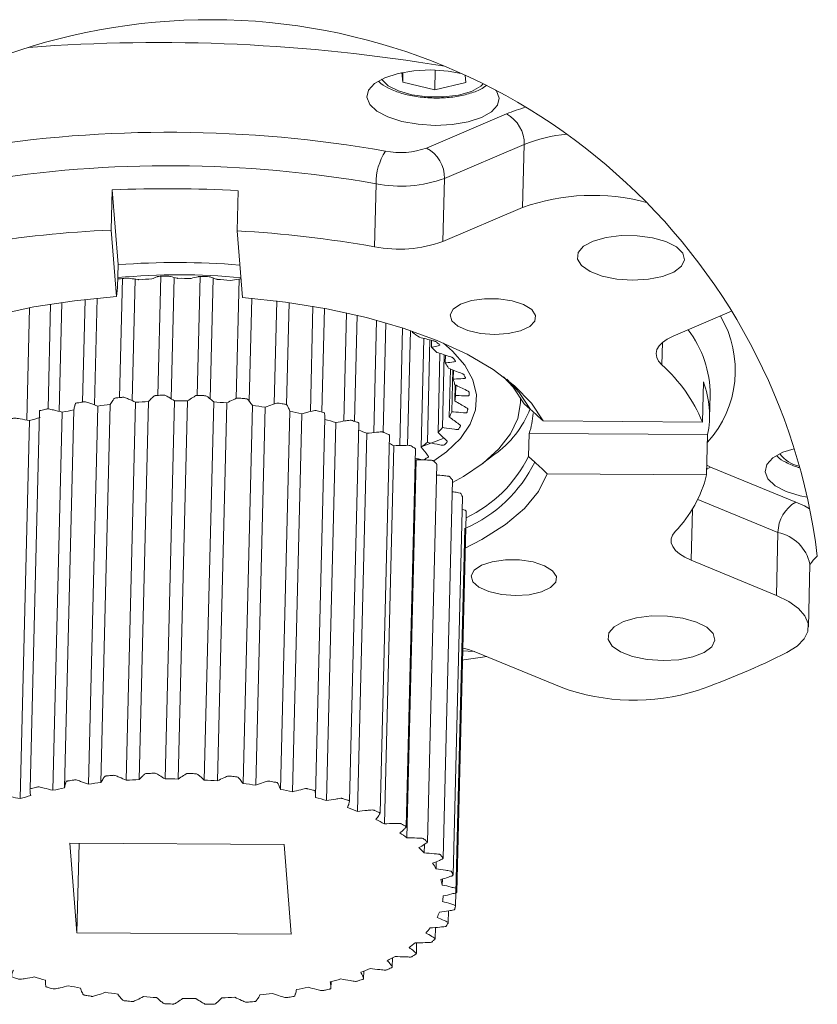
# Model space of a CAD drawing. Header units: millimetres. Extents: x 39 to 402, y 32 to 290.
# Tile 25 of 27: x 360 to 402, y 52 to 104. Entities that reach past the tile are written whole.
import ezdxf

# ---------------------------------------------------------------- set-up
doc = ezdxf.new("R2010")
doc.units = ezdxf.units.MM

msp = doc.modelspace()

# ---------------------------------------------------------------- linework, layer by layer
at = {"color": 7, "linetype": 'Continuous', "lineweight": 18}
for p, q in [((380.0756, 100.6106), (380.0351, 101.1156)), ((380.0883, 101.1261), (380.0756, 100.6106)), ((381.7991, 101.25), (381.7731, 100.1975)), ((383.375, 100.9789), (383.4062, 100.5891)), ((381.7731, 100.1975), (380.0756, 100.6106)), ((383.4062, 100.5891), (381.7731, 100.1975)), ((381.3344, 97.1307), (385.5517, 98.9289)), ((386.4953, 97.3174), (382.278, 95.5193)), ((386.4128, 93.9868), (386.4953, 97.3174)), ((382.278, 95.5193), (382.1955, 92.1887)), ((364.6752, 92.7962), (364.7278, 94.9157)), ((364.7278, 94.9157), (365.0437, 90.9675)), ((371.389, 94.8726), (371.3365, 92.7532)), ((378.5824, 91.9113), (378.6649, 95.2419)), ((386.4128, 93.9868), (382.1955, 92.1887)), ((364.6752, 92.7962), (364.9571, 89.2733)), ((371.6184, 89.2302), (371.3365, 92.7532)), ((365.0137, 89.7564), (365.0437, 90.9675)), ((365.2666, 90.2314), (365.1107, 83.9384)), ((365.9418, 90.1994), (365.7825, 83.773)), ((367.3006, 90.3501), (367.1446, 84.057)), ((367.9939, 90.2907), (367.835, 83.8765)), ((369.3724, 90.3454), (369.2165, 84.0523)), ((370.0685, 90.2594), (369.91, 83.8638)), ((371.4355, 90.2021), (371.2792, 83.894)), ((364.9948, 89.5955), (365.0137, 89.7564)), ((363.2946, 89.1261), (363.1602, 83.7012)), ((363.9381, 89.1911), (363.7983, 83.5487)), ((372.0964, 89.1891), (371.9617, 83.7525)), ((373.422, 89.0474), (373.2871, 83.6006)), ((360.3564, 88.6904), (360.2092, 82.7495)), ((361.4738, 88.8844), (361.3364, 83.3419)), ((362.0695, 88.9733), (361.9266, 83.2055)), ((374.0784, 88.9618), (373.9446, 83.5614)), ((375.3338, 88.768), (375.1958, 83.1982)), ((375.9473, 88.6584), (375.8116, 83.1778)), ((394.3654, 87.1841), (397.4563, 88.5019)), ((377.1046, 88.423), (376.9625, 82.6907)), ((377.6617, 88.2957), (377.5227, 82.6865)), ((378.6951, 88.0331), (378.5478, 82.0882)), ((379.1835, 87.8963), (379.0402, 82.1137)), ((380.0704, 87.6249), (379.9162, 81.4027)), ((380.4793, 87.489), (380.3287, 81.4132)), ((380.5931, 87.4499), (380.5914, 87.3804)), ((381.1961, 87.066), (381.0538, 81.3239)), ((381.5177, 86.9857), (381.3836, 81.5745)), ((381.6056, 86.9638), (381.5966, 86.6017)), ((382.0448, 86.2733), (381.9411, 82.0892)), ((382.2706, 86.2019), (382.1754, 82.3594)), ((382.3303, 86.183), (382.3201, 85.7746)), ((382.602, 85.4475), (382.5391, 82.907)), ((382.7274, 85.3983), (382.6727, 83.1907)), ((382.7575, 85.3865), (382.7459, 84.9176)), ((382.8554, 84.6089), (382.8343, 83.7588)), ((382.8778, 84.5981), (382.8643, 84.0498)), ((395.9094, 82.648), (395.9619, 84.7674)), ((396.2912, 82.8715), (396.3212, 84.0826)), ((362.2073, 63.3044), (362.7025, 83.2876)), ((363.4717, 63.5066), (363.9668, 83.4898)), ((364.1318, 63.5884), (364.627, 83.5716)), ((365.4634, 63.7079), (365.9585, 83.6911)), ((366.1502, 63.747), (366.6453, 83.7302)), ((367.5192, 63.7812), (368.0143, 83.7644)), ((368.2172, 63.7767), (368.7124, 83.7599)), ((369.5931, 63.7247), (370.0883, 83.708)), ((370.2869, 63.6767), (370.782, 83.66)), ((371.6389, 63.5399), (372.1341, 83.5231)), ((372.3129, 63.4495), (372.808, 83.4327)), ((386.8303, 83.3123), (386.4989, 83.6173)), ((360.8807, 83.2176), (360.3856, 63.2344)), ((361.5885, 63.1817), (362.0837, 83.1649)), ((373.6109, 63.2307), (374.106, 83.214)), ((374.25, 63.0999), (374.7451, 83.0831)), ((375.4679, 62.8638), (375.963, 82.8471)), ((359.8561, 62.7405), (360.3512, 82.7237)), ((376.0549, 62.6359), (376.55, 82.6191)), ((377.2599, 62.6029), (377.755, 82.5861)), ((395.9094, 82.648), (387.4923, 82.7024)), ((377.6873, 62.0677), (378.1824, 82.051)), ((378.8772, 61.9666), (379.3723, 81.9498)), ((381.054, 81.332), (382.2062, 81.7796)), ((386.752, 82.0403), (386.722, 80.8292)), ((386.752, 82.0403), (396.185, 81.9794)), ((396.185, 81.9794), (396.1325, 79.86)), ((379.1107, 61.4082), (379.6058, 81.3914)), ((380.2613, 61.2411), (380.7564, 81.2244)), ((384.2877, 80.4462), (384.8914, 80.9091)), ((386.722, 80.8292), (387.0533, 80.5243)), ((380.2934, 60.6719), (380.7885, 80.6552)), ((381.3813, 60.4429), (381.8764, 80.4261)), ((396.3362, 80.269), (400.8457, 78.4145)), ((387.7153, 79.9143), (396.1325, 79.86)), ((382.2122, 59.5894), (382.7074, 79.5726)), ((382.7355, 58.6996), (383.2306, 78.6828)), ((382.9394, 57.7943), (383.4345, 77.7775)), ((382.8667, 57.0605), (383.3618, 77.0438)), ((399.8227, 73.4847), (399.9052, 76.8152)), ((399.8227, 73.4847), (395.3131, 75.3392)), ((401.5124, 71.7998), (401.5949, 75.1303)), ((383.201, 70.5545), (383.8713, 70.511)), ((383.932, 70.4866), (388.4415, 68.6321)), ((373.805, 60.3086), (362.4809, 60.3817)), ((362.4809, 60.3817), (362.8601, 55.6421)), ((362.8601, 55.6421), (362.9775, 60.3785)), ((374.1843, 55.5689), (373.805, 60.3086)), ((381.2089, 59.8754), (381.2199, 60.3221)), ((381.8367, 59.0365), (381.8458, 59.4039)), ((382.1629, 58.1739), (382.1708, 58.492)), ((382.4853, 56.1763), (382.501, 56.809)), ((381.7902, 55.3326), (381.805, 55.9285)), ((362.8601, 55.6421), (374.1843, 55.5689)), ((380.7968, 54.548), (380.8111, 55.1224)), ((379.5275, 53.8398), (379.5395, 54.3255)), ((378.0104, 53.2237), (378.0203, 53.6247)), ((361.1988, 53.1469), (361.1973, 53.0868)), ((376.2796, 52.7163), (376.2881, 53.0608))]:
    msp.add_line(p, q, dxfattribs=at)
at = {"color": 8, "linetype": 'Continuous', "lineweight": 18}
for p, q in [((393.7976, 86.8494), (393.7683, 85.6664)), ((396.1449, 80.359), (396.3362, 80.269)), ((399.9052, 76.8152), (395.6681, 78.5577)), ((395.3802, 78.0457), (395.3131, 75.3392))]:
    msp.add_line(p, q, dxfattribs=at)
at = {"color": 7, "linetype": 'Continuous', "lineweight": 18, "flags": 128}
for points in [[(383.158, 101.0773), (382.4707, 101.1992), (381.5615, 101.2549), (380.6604, 101.2109), (379.8287, 101.0701), (379.123, 100.8422), (378.5915, 100.5426), (378.2704, 100.1919), (378.1815, 99.8138), (378.331, 99.4342), (378.7086, 99.0789), (379.2886, 98.7722), (380.0315, 98.5349), (380.8867, 98.3832), (381.7958, 98.3275), (382.6969, 98.3715), (383.5287, 98.5123), (384.2343, 98.7402)], [(384.2343, 98.7402), (384.7658, 99.0398), (385.087, 99.3906), (385.1758, 99.7686), (385.0263, 100.1482), (384.9865, 100.1857)], [(391.3874, 90.2014), (392.2261, 90.1434), (393.0563, 90.1906), (393.8044, 90.3389), (394.4038, 90.5752), (394.8012, 90.8784), (394.9615, 91.2215), (394.8702, 91.5741), (394.5356, 91.9049), (393.9874, 92.1844), (393.2742, 92.3879), (392.4595, 92.4972), (391.6156, 92.5027), (390.8175, 92.4038), (390.1362, 92.2093), (389.6321, 91.9366), (389.3501, 91.6098), (389.3152, 91.258), (389.5306, 90.9124), (389.977, 90.6038), (390.6148, 90.3596), (391.3874, 90.2014)], [(364.9571, 89.2733), (364.975, 89.4261), (364.9948, 89.5955)], [(350.1121, 82.9438), (350.58, 83.8805), (351.3197, 84.7808), (352.32, 85.6315), (353.5663, 86.4199), (355.04, 87.1344), (356.7193, 87.7643), (358.5794, 88.3003), (360.5925, 88.7345), (362.729, 89.0604), (364.9571, 89.2733)], [(371.6184, 89.2302), (373.8829, 88.9884), (376.0738, 88.6345), (378.1585, 88.1738), (380.1063, 87.6132), (381.8882, 86.961), (383.4779, 86.2267), (384.8517, 85.4214), (385.9893, 84.5569), (386.8738, 83.6461), (387.4923, 82.7024)], [(384.1837, 87.3308), (384.9232, 87.2747), (385.6545, 87.3213), (386.2983, 87.4656), (386.7848, 87.6919), (387.0615, 87.9758), (387.0981, 88.2863), (386.8909, 88.59), (386.4622, 88.8539), (385.8586, 89.0494), (385.1453, 89.1552), (384.3997, 89.1601), (383.7027, 89.0633), (383.1297, 88.8754), (382.7428, 88.6168), (382.584, 88.3155), (382.6704, 88.0041), (382.9928, 87.7164), (383.5161, 87.4836), (384.1837, 87.3308)], [(393.7683, 85.6664), (393.5976, 85.8624), (393.4965, 86.0654), (393.4672, 86.2709), (393.5103, 86.4745), (393.6249, 86.6718), (393.8085, 86.8585), (394.0571, 87.0305), (394.3654, 87.1841)], [(382.2344, 86.8152), (382.705, 86.3994), (383.3544, 85.6475), (383.7772, 84.872), (383.9666, 84.0852), (383.9197, 83.2994), (383.6373, 82.5272), (383.1236, 81.7806), (382.387, 81.0714), (381.7285, 80.5927)], [(386.4989, 83.6173), (385.9041, 84.495), (385.4092, 85.0275)], [(382.7044, 79.4518), (383.2864, 79.7746), (384.3251, 80.475), (385.1563, 81.2251), (385.7687, 82.0148), (386.1542, 82.8334), (386.3074, 83.6699), (386.3066, 83.9468)], [(375.9592, 82.8471), (375.9567, 83.0087), (375.9483, 83.0756), (375.9379, 83.1295), (375.8923, 83.1575), (375.8197, 83.1758), (375.7049, 83.204), (375.558, 83.2393), (375.4993, 83.2518), (375.4366, 83.2515), (375.2941, 83.2208), (375.1866, 83.1961), (374.7451, 83.0831), (374.7451, 83.0831)], [(400.7567, 81.237), (400.1642, 81.0456), (399.6327, 80.746), (399.3115, 80.3953), (399.2227, 80.0172), (399.3722, 79.6376), (399.7498, 79.2823), (400.3298, 78.9756)], [(387.7153, 79.9143), (387.2474, 78.9776), (386.5077, 78.0773), (385.5074, 77.2266), (384.2611, 76.4382), (383.3351, 75.9682)], [(400.3298, 78.9756), (401.0727, 78.7383), (401.4429, 78.6726)], [(400.8457, 78.4145), (401.3007, 78.2091), (401.574, 78.0599)], [(395.3131, 75.3392), (394.98, 75.4969), (394.7036, 75.6723), (394.4899, 75.8615), (394.3436, 76.0605), (394.2678, 76.2649), (394.2642, 76.4703), (394.333, 76.6721), (394.4724, 76.8661)], [(385.2879, 73.5307), (386.0274, 73.4746), (386.7587, 73.5212), (387.4025, 73.6655), (387.8891, 73.8918), (388.1657, 74.1757), (388.2024, 74.4862), (387.9951, 74.7899), (387.5665, 75.0538), (386.9628, 75.2493), (386.2495, 75.3551), (385.504, 75.36), (384.8069, 75.2632), (384.2339, 75.0753), (383.847, 74.8167), (383.6882, 74.5154), (383.7746, 74.204), (384.097, 73.9163), (384.6203, 73.6835), (385.2879, 73.5307)], [(400.3756, 70.4708), (400.9108, 70.8068), (401.2836, 71.1814), (401.4812, 71.5817), (401.497, 71.9941), (401.3303, 72.4043), (400.9869, 72.7984), (400.4785, 73.1626), (399.8227, 73.4847)], [(392.9964, 70.0927), (393.8351, 70.0346), (394.6653, 70.0819), (395.4134, 70.2302), (396.0128, 70.4665), (396.4102, 70.7696), (396.5705, 71.1128), (396.4792, 71.4654), (396.1446, 71.7962), (395.5964, 72.0757), (394.8832, 72.2792), (394.0685, 72.3885), (393.2246, 72.394), (392.4265, 72.2951), (391.7452, 72.1006), (391.2411, 71.8278), (390.9591, 71.5011), (390.9242, 71.1492), (391.1396, 70.8037), (391.586, 70.4951), (392.2238, 70.2508), (392.9964, 70.0927)], [(383.205, 70.7173), (383.5494, 70.6232), (383.932, 70.4866)], [(383.1886, 70.0538), (384.1651, 70.1945), (384.513, 70.2477)]]:
    msp.add_lwpolyline(points, dxfattribs=at)
at = {"color": 8, "linetype": 'Continuous', "lineweight": 18, "flags": 128}
for points in [[(378.9624, 100.7685), (378.9697, 100.7565), (379.3043, 100.4257), (379.8526, 100.1461), (380.5658, 99.9427), (381.3805, 99.8334), (382.2244, 99.8279), (383.0224, 99.9268), (383.7038, 100.1213), (384.2078, 100.394), (384.3317, 100.5214)], [(386.8303, 83.3123), (386.2275, 84.212), (385.5701, 84.904)], [(396.3362, 80.269), (396.1579, 80.17), (396.1399, 80.1574)]]:
    msp.add_lwpolyline(points, dxfattribs=at)
at = {"color": 7, "linetype": 'Continuous', "lineweight": 18}
for centre, radius, start, end in [((369.9215, 71.611), 32.3028, 7.02336, 172.6087), ((367.1619, 10.6886), 92.018, 80.543821, 94.269177), ((388.3121, 92.5384), 6.9612, 104.34497, 113.36251), ((384.7385, 97.3707), 1.7576, 358.26182, 62.43954), ((367.721, 32.0309), 65.9344, 80.003407, 99.25648), ((389.4424, 90.0457), 7.8462, 95.08396, 112.06203), ((381.745, 95.2791), 3.0804, 146.83233, 180.69184), ((379.9484, 100.9822), 4.0932, 258.98829, 289.79222), ((380.5212, 95.5726), 1.7576, 358.26177, 62.43943), ((367.7517, 33.3286), 62.8677, 80.003411, 99.256484), ((379.968, 101.9384), 6.8222, 258.98853, 289.79187), ((367.6388, 29.9277), 65.0531, 86.695132, 92.564737), ((390.1179, 83.6235), 11.0058, 75.05081, 109.67338), ((367.1869, 34.7306), 58.1199, 92.476761, 99.537617), ((367.8724, 31.3351), 61.5157, 79.9736, 86.77181), ((379.8854, 98.6078), 6.8221, 258.98843, 289.79212), ((368.0996, 48.439), 42.6382, 85.48791, 94.10995), ((368.2655, 55.1496), 35.2789, 84.68294, 95.26756), ((368.2647, 58.5206), 31.7208, 92.5981, 93.84096), ((368.3096, 57.0738), 33.1686, 88.99017, 90.19615), ((368.3345, 57.4811), 32.7605, 85.3969, 86.61301), ((375.7702, 80.0363), 8.7852, 53.7923, 56.71646), ((377.7078, 82.4082), 5.7192, 43.26473, 47.15884), ((379.2586, 83.6807), 3.7091, 29.17194, 34.36939), ((388.389, 79.5819), 8.1214, 22.18084, 48.51996), ((380.2072, 84.1146), 2.6626, 11.06903, 17.55094), ((391.3619, 82.9964), 4.9292, 348.09285, 21.05676), ((380.425, 84.1536), 2.4414, 350.69401, 357.56302), ((367.1555, 59.2098), 24.4862, 100.47797, 101.95415), ((367.8246, 55.064), 28.6864, 96.40007, 97.72876), ((368.1053, 52.021), 31.7428, 92.63634, 93.87804), ((368.1493, 50.6402), 33.1245, 89.02607, 90.2336), ((368.1742, 51.0104), 32.7536, 85.43334, 86.64987), ((368.3964, 53.1108), 30.6412, 81.72204, 82.99359), ((381.7906, 85.3346), 5.4037, 305.01842, 338.52351), ((366.02, 63.9298), 19.6303, 105.07412, 106.78492), ((368.9993, 56.6432), 27.0571, 77.7393, 79.12073), ((370.0741, 61.0386), 22.5312, 73.2964, 74.85652), ((379.8895, 84.3278), 3.0065, 331.7975, 337.77702), ((383.707, 83.1901), 3.2549, 339.31449, 358.46096), ((378.6934, 85.1423), 4.4575, 316.76953, 321.36726), ((371.6751, 65.8445), 17.4641, 68.1234, 69.65853), ((373.693, 70.3481), 12.5266, 61.83433, 63.09399), ((377.0366, 86.9531), 6.9156, 305.51325, 308.94481), ((380.3942, 83.9559), 7.0581, 295.47196, 333.70541), ((389.8455, 81.3889), 6.4703, 315.65244, 346.33149), ((401.7618, 76.7996), 1.8567, 119.56499, 179.51836), ((382.706, 105.3613), 39.1097, 289.32452, 296.85908), ((392.3041, 79.0995), 11.1573, 249.74524, 287.44012), ((367.3289, 35.0857), 28.6814, 96.3999, 97.72883), ((367.6102, 32.0389), 31.7417, 92.63634, 93.87808), ((367.6542, 30.657), 33.1245, 89.02607, 90.2336), ((367.6793, 31.0296), 32.7511, 85.4333, 86.64992), ((367.9011, 33.1263), 30.6424, 81.72204, 82.99353), ((366.6603, 39.2265), 24.4862, 100.47797, 101.95415), ((368.5037, 36.6578), 27.0593, 77.7394, 79.12072), ((365.5249, 43.9466), 19.6303, 105.07412, 106.78492), ((369.5852, 41.0772), 22.5085, 73.29561, 74.85731), ((371.1458, 45.774), 17.5578, 68.12576, 69.96955), ((373.0361, 50.0549), 12.8762, 61.85085, 64.11626), ((375.0952, 53.5472), 8.8194, 53.88552, 56.80236), ((377.0312, 55.9262), 5.7489, 43.39047, 47.2703), ((378.5874, 57.2101), 3.7275, 29.33974, 34.51876), ((379.5466, 57.6525), 2.6677, 11.27085, 17.74547), ((379.7706, 57.6926), 2.4403, 350.90255, 357.77309), ((379.2414, 57.8634), 2.9982, 331.97567, 337.96513), ((378.0546, 58.6668), 4.4352, 316.90219, 321.51623), ((376.3979, 60.4701), 6.8878, 305.61318, 309.05352), ((374.5091, 63.4419), 10.4122, 297.11358, 299.72264), ((372.7035, 67.363), 14.7312, 290.47478, 292.54775), ((367.0765, 74.8615), 22.4961, 253.29524, 254.85781), ((371.1439, 71.9914), 19.6171, 285.07362, 286.78556), ((368.1483, 79.2299), 26.995, 257.73818, 259.12279), ((370.0051, 76.7211), 24.4831, 280.47872, 281.95509), ((368.7504, 82.7231), 30.5402, 261.71991, 262.99566), ((368.9886, 84.964), 32.7942, 265.43449, 266.64951), ((369.0115, 85.3734), 33.2042, 269.02752, 270.23215), ((369.0556, 83.8974), 31.7273, 272.63646, 273.87877), ((369.3415, 80.8209), 28.637, 276.39932, 277.73031)]:
    msp.add_arc(centre, radius, start, end, dxfattribs=at)
at = {"color": 8, "linetype": 'Continuous', "lineweight": 18}
for centre, radius, start, end in [((392.0034, 85.3801), 5.6438, 317.66027, 30.55497), ((390.6505, 84.0818), 5.6707, 0.00827, 37.35118), ((401.3622, 81.9535), 1.6762, 215.84845, 258.5954), ((380.4661, 83.7686), 7.3428, 293.43683, 333.77903), ((399.4435, 74.6625), 2.2017, 12.26817, 77.89503)]:
    msp.add_arc(centre, radius, start, end, dxfattribs=at)
at = {"color": 7, "linetype": 'Continuous', "lineweight": 18}
for points, knots in [([(378.8107, 100.6484), (378.8157, 100.6423), (378.9386, 100.492), (379.3298, 100.2822), (379.951, 100.0174), (380.7049, 99.8494), (381.5081, 99.7641), (382.3201, 99.7717), (383.1013, 99.8639), (383.798, 100.0626), (384.2789, 100.2452), (384.4656, 100.4189), (384.4902, 100.4419)], [0, 0, 0, 0, 0.00393, 0.0971675, 0.2142846, 0.3444569, 0.4810067, 0.6183016, 0.7504562, 0.8725565, 0.9831528, 1, 1, 1, 1]), ([(365.0248, 90.2048), (365.0258, 90.2052), (365.036, 90.2088), (365.0845, 90.2152), (365.1879, 90.2244), (365.3395, 90.2371), (365.4646, 90.2514), (365.5436, 90.2521), (365.6004, 90.2477), (365.7793, 90.2225), (365.9678, 90.1982), (366.1206, 90.1733), (366.1398, 90.1702)], [0, 0, 0, 0, 0.0030336, 0.028875, 0.1294889, 0.2813734, 0.4346704, 0.4655771, 0.492279, 0.5867379, 0.9478745, 1, 1, 1, 1]), ([(366.8268, 90.2088), (366.9187, 90.2479), (367.0233, 90.2924), (367.1366, 90.3371), (367.1681, 90.344), (367.2252, 90.3495), (367.3329, 90.3505), (367.4883, 90.3543), (367.6162, 90.3602), (367.6947, 90.3562), (367.7448, 90.3488), (367.8952, 90.3138), (368.0533, 90.2796), (368.1802, 90.2463), (368.196, 90.2421)], [0, 0, 0, 0, 0.2128666, 0.2422329, 0.2588318, 0.2815041, 0.3641294, 0.4882023, 0.6127694, 0.6363475, 0.6555748, 0.7204572, 0.9651819, 1, 1, 1, 1]), ([(368.8942, 90.2372), (369.018, 90.2686), (369.1585, 90.3042), (369.3084, 90.34), (369.3458, 90.3448), (369.4055, 90.3466), (369.5146, 90.341), (369.6707, 90.3349), (369.7983, 90.3329), (369.8746, 90.3242), (369.9169, 90.3143), (370.0356, 90.2715), (370.1599, 90.2297), (370.258, 90.1893), (370.27, 90.1844)], [0, 0, 0, 0, 0.2712365, 0.3077611, 0.3269088, 0.351176, 0.4343932, 0.5587207, 0.6828924, 0.704898, 0.7216707, 0.7749707, 0.972443, 1, 1, 1, 1]), ([(370.9636, 90.1359), (371.1164, 90.158), (371.2895, 90.183), (371.4728, 90.2073), (371.5122, 90.2097), (371.5312, 90.209), (371.5401, 90.2087)], [0, 0, 0, 0, 0.7966633, 0.9020208, 0.9541313, 1, 1, 1, 1]), ([(380.9598, 87.1249), (381.1974, 87.0659), (381.4646, 86.9996), (381.7436, 86.9292), (381.7949, 86.9129), (381.8384, 86.8929), (381.893, 86.8465), (381.957, 86.7821), (382.0365, 86.7538), (382.0432, 86.7068), (382.0075, 86.6929), (381.8842, 86.6656), (381.7344, 86.6267), (381.6133, 86.6047), (381.5966, 86.6017)], [0, 0, 0, 0, 0.4466565, 0.5024495, 0.5248721, 0.5447392, 0.5894583, 0.6535391, 0.7148233, 0.7214061, 0.729612, 0.7750725, 0.9689034, 1, 1, 1, 1]), ([(381.8724, 86.3279), (382.1063, 86.2541), (382.3692, 86.1711), (382.6433, 86.0837), (382.692, 86.0643), (382.7298, 86.0427), (382.7688, 85.9919), (382.8081, 85.9292), (382.8815, 85.8846), (382.8653, 85.8453), (382.8227, 85.837), (382.6673, 85.8139), (382.4868, 85.7898), (382.3402, 85.7764), (382.3201, 85.7746)], [0, 0, 0, 0, 0.4336529, 0.4874664, 0.508517, 0.5263077, 0.56389, 0.6175143, 0.6686389, 0.6755805, 0.6858102, 0.739345, 0.9643694, 1, 1, 1, 1]), ([(382.4972, 85.4886), (382.7221, 85.4006), (382.9747, 85.3017), (383.238, 85.1977), (383.2831, 85.1755), (383.3153, 85.1522), (383.3358, 85.0983), (383.3551, 85.0383), (383.4068, 84.978), (383.3777, 84.9495), (383.3296, 84.9442), (383.1436, 84.9324), (382.9379, 84.9211), (382.7688, 84.918), (382.7459, 84.9176)], [0, 0, 0, 0, 0.4174891, 0.4689707, 0.4885767, 0.5043948, 0.5364208, 0.5822626, 0.6262486, 0.6345407, 0.6467686, 0.7075926, 0.9603854, 1, 1, 1, 1]), ([(382.8203, 84.6259), (383.0311, 84.5245), (383.2677, 84.4107), (383.5144, 84.2909), (383.555, 84.2664), (383.5818, 84.2406), (383.5813, 84.186), (383.5826, 84.1272), (383.6054, 84.0587), (383.5693, 84.0386), (383.5155, 84.0356), (383.305, 84.0386), (383.0773, 84.0401), (382.8895, 84.0487), (382.8643, 84.0498)], [0, 0, 0, 0, 0.3975181, 0.4462333, 0.4643094, 0.4782891, 0.5069727, 0.5487036, 0.5895939, 0.5996712, 0.6137358, 0.6808198, 0.9570742, 1, 1, 1, 1]), ([(365.9585, 83.6911), (365.8386, 83.7496), (365.6812, 83.8264), (365.4875, 83.9039), (365.3957, 83.9503), (365.3074, 83.9583), (365.213, 83.9462), (365.0904, 83.9378), (364.9745, 83.9242), (364.8849, 83.9195), (364.8227, 83.897), (364.7921, 83.8376), (364.7143, 83.7355), (364.6659, 83.6446), (364.627, 83.5716)], [0, 0, 0, 0, 0.2545227, 0.3339846, 0.399232, 0.4488505, 0.5002896, 0.5810102, 0.6835088, 0.722854, 0.7528155, 0.8044792, 0.8430799, 1, 1, 1, 1]), ([(368.0143, 83.7644), (367.9152, 83.8295), (367.785, 83.915), (367.6214, 84.0027), (367.5429, 84.0552), (367.4586, 84.0672), (367.363, 84.0613), (367.2371, 84.0606), (367.1177, 84.0548), (367.0241, 84.0554), (366.9548, 84.0364), (366.9049, 83.981), (366.7909, 83.8859), (366.7101, 83.7995), (366.6453, 83.7302)], [0, 0, 0, 0, 0.2254178, 0.2962637, 0.3546737, 0.4025076, 0.4549729, 0.5374132, 0.642231, 0.6827365, 0.7157348, 0.775393, 0.8199073, 1, 1, 1, 1]), ([(370.0883, 83.708), (370.0124, 83.7782), (369.9126, 83.8706), (369.7823, 83.9664), (369.7196, 84.0244), (369.6403, 84.0399), (369.5458, 84.04), (369.4193, 84.0472), (369.2991, 84.0491), (369.2035, 84.0554), (369.1274, 84.04), (369.0607, 83.9899), (368.9123, 83.9033), (368.8014, 83.8238), (368.7124, 83.7599)], [0, 0, 0, 0, 0.1961446, 0.25812, 0.3093976, 0.3546871, 0.4072941, 0.4900659, 0.5954403, 0.6364278, 0.6720441, 0.7406143, 0.7918988, 1, 1, 1, 1]), ([(372.1341, 83.5231), (372.0834, 83.5968), (372.0166, 83.6938), (371.9218, 83.7958), (371.8776, 83.8583), (371.8037, 83.877), (371.7127, 83.8829), (371.5883, 83.8979), (371.47, 83.9073), (371.3745, 83.9194), (371.2923, 83.908), (371.2113, 83.864), (371.0312, 83.7879), (370.893, 83.717), (370.782, 83.66)], [0, 0, 0, 0, 0.1697003, 0.2233525, 0.2678066, 0.3099302, 0.3618507, 0.4436555, 0.5479282, 0.5887553, 0.6265144, 0.7040946, 0.7623259, 1, 1, 1, 1]), ([(362.0837, 83.1649), (361.9308, 83.2067), (361.7308, 83.2614), (361.4896, 83.313), (361.3787, 83.3456), (361.287, 83.3447), (361.2014, 83.3202), (361.0941, 83.2972), (360.9902, 83.2692), (360.9181, 83.2548), (360.881, 83.2364), (360.8819, 83.2207), (360.882, 83.2176)], [0, 0, 0, 0, 0.3797001, 0.4966732, 0.5919687, 0.6550136, 0.7133048, 0.8045006, 0.9199961, 0.9636985, 0.9926907, 1, 1, 1, 1]), ([(363.9668, 83.4898), (363.8288, 83.5405), (363.648, 83.6069), (363.4282, 83.6723), (363.3256, 83.712), (363.2348, 83.7157), (363.1437, 83.6973), (363.0272, 83.6815), (362.9173, 83.6602), (362.8336, 83.651), (362.7783, 83.624), (362.7697, 83.5625), (362.7292, 83.455), (362.7144, 83.3623), (362.7025, 83.2876)], [0, 0, 0, 0, 0.280281, 0.3671898, 0.4382643, 0.4886131, 0.5379398, 0.6152305, 0.713248, 0.7506118, 0.7771424, 0.8228388, 0.8572869, 1, 1, 1, 1]), ([(374.106, 83.214), (374.0819, 83.2893), (374.0501, 83.3881), (373.9921, 83.4946), (373.9692, 83.56), (373.9006, 83.5823), (373.8152, 83.5933), (373.6955, 83.6159), (373.5818, 83.6326), (373.4887, 83.6506), (373.4015, 83.6435), (373.3086, 83.6061), (373.1005, 83.5424), (372.9384, 83.4816), (372.808, 83.4327)], [0, 0, 0, 0, 0.14971116, 0.19655322, 0.23520183, 0.27354469, 0.32382937, 0.40316727, 0.50442768, 0.54434086, 0.58359033, 0.66947009, 0.73417791, 1, 1, 1, 1]), ([(382.8343, 83.7588), (383.0266, 83.6454), (383.2423, 83.5181), (383.4662, 83.3835), (383.5017, 83.357), (383.5225, 83.3273), (383.5, 83.2756), (383.4828, 83.2172), (383.4773, 83.1472), (383.4356, 83.1325), (383.3761, 83.1322), (383.1477, 83.1508), (382.902, 83.1666), (382.6997, 83.1879), (382.6727, 83.1907)], [0, 0, 0, 0, 0.3736251, 0.4191424, 0.4356224, 0.4479968, 0.4761143, 0.5180854, 0.5603461, 0.5722835, 0.5879373, 0.6600197, 0.9545628, 1, 1, 1, 1]), ([(387.4923, 82.7024), (387.3876, 82.7988), (387.167, 83.0022), (386.9463, 83.2054), (386.8303, 83.3123)], [0, 0, 0, 0, 0.47417236, 1, 1, 1, 1]), ([(360.3512, 82.7237), (360.1869, 82.7558), (359.9723, 82.7977), (359.7148, 82.8341), (359.5985, 82.8593), (359.5074, 82.8538), (359.4294, 82.8232), (359.3334, 82.7942), (359.2395, 82.758), (359.1775, 82.7423), (359.1466, 82.7202), (359.1499, 82.7102), (359.1499, 82.7102)], [0, 0, 0, 0, 0.4035727, 0.5271374, 0.6274363, 0.6895012, 0.7435282, 0.8279223, 0.9346421, 0.9747192, 0.9999116, 1, 1, 1, 1]), ([(382.5391, 82.907), (382.7089, 82.7827), (382.8992, 82.6433), (383.0945, 82.496), (383.1248, 82.4675), (383.1372, 82.4329), (383.0941, 82.3883), (383.0576, 82.33), (383.027, 82.2624), (382.9794, 82.2512), (382.915, 82.2544), (382.6746, 82.2887), (382.4157, 82.3201), (382.2036, 82.3548), (382.1754, 82.3594)], [0, 0, 0, 0, 0.3471074, 0.3891685, 0.4040905, 0.4152772, 0.4455263, 0.4915976, 0.5388342, 0.5525399, 0.5695018, 0.645283, 0.9528531, 1, 1, 1, 1]), ([(377.754, 82.5862), (377.7543, 82.5875), (377.7577, 82.6044), (377.707, 82.6266), (377.6434, 82.6455), (377.5384, 82.6822), (377.4422, 82.7119), (377.3599, 82.741), (377.2677, 82.7434), (377.1584, 82.7205), (376.9079, 82.6859), (376.7097, 82.6489), (376.55, 82.6191)], [0, 0, 0, 0, 0.0032419, 0.0405857, 0.0962461, 0.1843301, 0.2970638, 0.3421369, 0.3923419, 0.5159613, 0.6097784, 1, 1, 1, 1]), ([(379.3704, 81.9496), (379.3635, 81.9604), (379.3452, 81.9896), (379.2761, 82.007), (379.1913, 82.0519), (379.1043, 82.0864), (379.0307, 82.1207), (378.9384, 82.1279), (378.8248, 82.1125), (378.5611, 82.094), (378.3515, 82.0702), (378.1824, 82.051)], [0, 0, 0, 0, 0.0302815, 0.0814263, 0.1624955, 0.2664052, 0.3082734, 0.3580614, 0.4878251, 0.5866351, 1, 1, 1, 1]), ([(381.9411, 82.0892), (382.0845, 81.9552), (382.2453, 81.805), (382.4078, 81.6482), (382.4323, 81.6173), (382.4334, 81.5788), (382.374, 81.5435), (382.3171, 81.4859), (382.2649, 81.4228), (382.2107, 81.4145), (382.1427, 81.4217), (381.8956, 81.4718), (381.6295, 81.5196), (381.4123, 81.5681), (381.3836, 81.5745)], [0, 0, 0, 0, 0.32009929, 0.35872917, 0.37227746, 0.38288824, 0.41720611, 0.46992392, 0.52429844, 0.53961355, 0.55761734, 0.63592938, 0.95185137, 1, 1, 1, 1]), ([(380.7505, 81.2241), (380.7481, 81.2328), (380.7403, 81.2602), (380.6792, 81.2796), (380.6112, 81.3295), (380.537, 81.3688), (380.4739, 81.4077), (380.3831, 81.4195), (380.268, 81.4117), (379.9968, 81.41), (379.7806, 81.3997), (379.6058, 81.3914)], [0, 0, 0, 0, 0.0216229, 0.0682666, 0.1423152, 0.2373655, 0.2759587, 0.3251075, 0.4606935, 0.5642718, 1, 1, 1, 1]), ([(381.0538, 81.3239), (381.167, 81.1818), (381.2937, 81.0225), (381.4219, 80.859), (381.439, 80.8253), (381.427, 80.7856), (381.3563, 80.759), (381.2781, 80.7041), (381.2073, 80.6464), (381.1464, 80.6412), (381.0764, 80.6526), (380.9426, 80.6879), (380.8198, 80.7198), (380.7444, 80.7394)], [0, 0, 0, 0, 0.3885718, 0.4353818, 0.4518805, 0.4660654, 0.5180831, 0.5980507, 0.6804617, 0.7025338, 0.7273087, 0.8324997, 1, 1, 1, 1]), ([(399.846, 80.859), (399.8529, 80.8505), (399.9775, 80.6974), (400.3726, 80.4911), (400.7733, 80.2956), (401.0271, 80.2375), (401.0527, 80.2316)], [0, 0, 0, 0, 0.0239229, 0.4311216, 0.9426118, 1, 1, 1, 1]), ([(381.8688, 80.4262), (381.8692, 80.4324), (381.8708, 80.4557), (381.8173, 80.4788), (381.768, 80.5315), (381.7082, 80.575), (381.6573, 80.6178), (381.5695, 80.6341), (381.4557, 80.6338), (381.1829, 80.649), (380.9649, 80.6524), (380.7885, 80.6552)], [0, 0, 0, 0, 0.0152248, 0.0574806, 0.1246482, 0.2109683, 0.246253, 0.2944453, 0.435331, 0.5433032, 1, 1, 1, 1]), ([(387.0533, 80.5243), (387.1694, 80.4174), (387.3901, 80.2141), (387.6107, 80.0108), (387.7153, 79.9143)], [0, 0, 0, 0, 0.52583057, 1, 1, 1, 1]), ([(382.7006, 79.5731), (382.7022, 79.5768), (382.7096, 79.5941), (382.6658, 79.6227), (382.6355, 79.6756), (382.5918, 79.7226), (382.5548, 79.7688), (382.4709, 79.7893), (382.3613, 79.796), (382.1457, 79.822), (381.9834, 79.8349), (381.862, 79.8445)], [0, 0, 0, 0, 0.0119551, 0.0567833, 0.1280458, 0.219644, 0.2571831, 0.3119102, 0.4818388, 0.6124905, 1, 1, 1, 1]), ([(383.2271, 78.6833), (383.2282, 78.6847), (383.2373, 78.6961), (383.2062, 78.7297), (383.1942, 78.7812), (383.168, 78.8306), (383.1467, 78.8791), (383.0673, 78.9043), (382.9648, 78.917), (382.8269, 78.9437), (382.74, 78.9565), (382.6923, 78.9636)], [0, 0, 0, 0, 0.00777881, 0.06299295, 0.15053252, 0.26281643, 0.30845469, 0.37790239, 0.60755536, 0.78471604, 1, 1, 1, 1]), ([(383.4342, 77.7775), (383.4338, 77.7882), (383.4327, 77.8171), (383.4289, 77.8697), (383.4237, 77.9184), (383.4197, 77.9679), (383.3456, 77.9996), (383.2795, 78.011), (383.2233, 78.0254), (383.2144, 78.0277)], [0, 0, 0, 0, 0.0806888, 0.2177711, 0.3926044, 0.4618874, 0.5654772, 0.9310802, 1, 1, 1, 1]), ([(401.9819, 75.5608), (401.9666, 75.5473), (401.8265, 75.4236), (401.7125, 75.2745), (401.6109, 75.1416)], [0, 0, 0, 0, 0.1089485, 1, 1, 1, 1]), ([(401.5978, 75.1268), (401.6016, 75.1497), (401.6062, 75.1779), (401.597, 75.1613), (401.5953, 75.1582)], [0, 0, 0, 0, 0.8120586, 1, 1, 1, 1]), ([(367.5192, 63.7812), (367.4201, 63.8462), (367.2899, 63.9318), (367.1263, 64.0194), (367.0478, 64.072), (366.9635, 64.084), (366.8679, 64.078), (366.742, 64.0774), (366.6226, 64.0716), (366.529, 64.0722), (366.4597, 64.0531), (366.4098, 63.9978), (366.2958, 63.9027), (366.215, 63.8163), (366.1502, 63.747)], [0, 0, 0, 0, 0.2254179, 0.2962638, 0.3546738, 0.4025078, 0.4549731, 0.5374118, 0.6422312, 0.6827368, 0.7157335, 0.7753942, 0.8199062, 1, 1, 1, 1]), ([(369.5931, 63.7247), (369.5173, 63.795), (369.4174, 63.8873), (369.2872, 63.9831), (369.2245, 64.0411), (369.1452, 64.0566), (369.0507, 64.0568), (368.9242, 64.064), (368.804, 64.0659), (368.7084, 64.0722), (368.6322, 64.0567), (368.5656, 64.0067), (368.4172, 63.9201), (368.3062, 63.8405), (368.2172, 63.7767)], [0, 0, 0, 0, 0.1961446, 0.2581201, 0.3093976, 0.3546872, 0.4072926, 0.490066, 0.5954388, 0.6364279, 0.6720427, 0.7406143, 0.7918988, 1, 1, 1, 1]), ([(363.4717, 63.5066), (363.3337, 63.5573), (363.1529, 63.6237), (362.9331, 63.689), (362.8305, 63.7287), (362.7397, 63.7324), (362.6486, 63.714), (362.5321, 63.6982), (362.4222, 63.6769), (362.3385, 63.6677), (362.2831, 63.6407), (362.2746, 63.5793), (362.2341, 63.4717), (362.2193, 63.3791), (362.2073, 63.3044)], [0, 0, 0, 0, 0.280281, 0.3671898, 0.4382643, 0.4886131, 0.5379398, 0.6152305, 0.713248, 0.7506118, 0.7771424, 0.8228388, 0.8572869, 1, 1, 1, 1]), ([(365.4634, 63.7079), (365.3434, 63.7664), (365.1861, 63.8432), (364.9924, 63.9207), (364.9006, 63.967), (364.8123, 63.9751), (364.7179, 63.9629), (364.5953, 63.9545), (364.4794, 63.941), (364.3898, 63.9363), (364.3276, 63.9137), (364.297, 63.8543), (364.2192, 63.7523), (364.1707, 63.6614), (364.1318, 63.5884)], [0, 0, 0, 0, 0.2545252, 0.333987, 0.3992343, 0.4488527, 0.5002918, 0.5810123, 0.6835108, 0.7228559, 0.7528173, 0.8044784, 0.8430817, 1, 1, 1, 1]), ([(371.6389, 63.5399), (371.5882, 63.6136), (371.5215, 63.7106), (371.4267, 63.8125), (371.3825, 63.875), (371.3086, 63.8937), (371.2176, 63.8997), (371.0931, 63.9146), (370.9749, 63.9241), (370.8794, 63.9362), (370.7972, 63.9247), (370.7162, 63.8807), (370.5361, 63.8047), (370.3979, 63.7337), (370.2869, 63.6767)], [0, 0, 0, 0, 0.16970107, 0.22335325, 0.26780734, 0.3099309, 0.3618513, 0.44365606, 0.54792872, 0.5887558, 0.62651321, 0.70409486, 0.76232607, 1, 1, 1, 1]), ([(373.6109, 63.2307), (373.5867, 63.306), (373.555, 63.4049), (373.497, 63.5114), (373.474, 63.5768), (373.4054, 63.599), (373.32, 63.6101), (373.2004, 63.6327), (373.0867, 63.6494), (372.9936, 63.6673), (372.9064, 63.6602), (372.8135, 63.6229), (372.6053, 63.5591), (372.4433, 63.4983), (372.3129, 63.4495)], [0, 0, 0, 0, 0.1497111, 0.1965532, 0.2352018, 0.2735432, 0.3238279, 0.4031673, 0.5044278, 0.5443409, 0.5835904, 0.6694686, 0.7341764, 1, 1, 1, 1]), ([(361.5885, 63.1817), (361.4357, 63.2235), (361.2357, 63.2782), (360.9944, 63.3298), (360.8836, 63.3624), (360.7919, 63.3615), (360.7063, 63.3369), (360.5983, 63.3142), (360.4974, 63.285), (360.4204, 63.2726), (360.3724, 63.2388), (360.3881, 63.1791), (360.3857, 63.0673), (360.4045, 62.9756), (360.4197, 62.9014)], [0, 0, 0, 0, 0.29945038, 0.39170118, 0.4668529, 0.51657636, 0.56254467, 0.63446853, 0.72555478, 0.76002068, 0.78288338, 0.82597097, 0.85900287, 1, 1, 1, 1]), ([(375.4649, 62.8042), (375.4679, 62.879), (375.4718, 62.9766), (375.4514, 63.0863), (375.4525, 63.1519), (375.3891, 63.1795), (375.3112, 63.1944), (375.1989, 63.2245), (375.0923, 63.2479), (375.0037, 63.2716), (374.9131, 63.2691), (374.8107, 63.2389), (374.5789, 63.189), (374.3967, 63.1396), (374.25, 63.0999)], [0, 0, 0, 0, 0.1404161, 0.1832205, 0.2180652, 0.2520179, 0.2995084, 0.3745476, 0.4704499, 0.5085161, 0.5483234, 0.6408261, 0.7107818, 1, 1, 1, 1]), ([(359.8561, 62.7405), (359.6917, 62.7725), (359.4771, 62.8144), (359.2197, 62.8509), (359.1033, 62.8761), (359.0123, 62.8705), (358.9345, 62.84), (358.8371, 62.811), (358.7486, 62.7743), (358.6778, 62.7595), (358.6401, 62.716), (358.6799, 62.6632), (358.7157, 62.5487), (358.767, 62.4603), (358.8088, 62.3883)], [0, 0, 0, 0, 0.3105321, 0.4056099, 0.4827856, 0.530542, 0.5721105, 0.6370511, 0.7191675, 0.7500051, 0.7693896, 0.813874, 0.8485229, 1, 1, 1, 1]), ([(377.1597, 62.2698), (377.1896, 62.3421), (377.2284, 62.4359), (377.2459, 62.5472), (377.2727, 62.6085), (377.2162, 62.6446), (377.146, 62.6616), (377.0442, 62.6992), (376.947, 62.7287), (376.8648, 62.7578), (376.7726, 62.7602), (376.6633, 62.7373), (376.4127, 62.7026), (376.2146, 62.6657), (376.0549, 62.6359)], [0, 0, 0, 0, 0.1440859, 0.1866635, 0.2206649, 0.2498629, 0.293382, 0.3622523, 0.4503954, 0.4856367, 0.5248889, 0.6215432, 0.6948959, 1, 1, 1, 1]), ([(378.6572, 61.6394), (378.7133, 61.7076), (378.7858, 61.7956), (378.8403, 61.907), (378.8914, 61.9588), (378.8468, 62.0059), (378.7831, 62.0239), (378.6953, 62.0686), (378.6092, 62.1032), (378.5356, 62.1375), (378.4433, 62.1446), (378.3297, 62.1293), (378.066, 62.1108), (377.8564, 62.087), (377.6873, 62.0677)], [0, 0, 0, 0, 0.1585753, 0.2045579, 0.2407792, 0.265473, 0.3042147, 0.3656216, 0.4443293, 0.4760429, 0.5137555, 0.6120466, 0.6868915, 1, 1, 1, 1]), ([(379.9241, 60.9272), (380.0049, 60.9896), (380.1091, 61.07), (380.2005, 61.1803), (380.2705, 61.2186), (380.2447, 61.276), (380.1861, 61.2963), (380.1152, 61.3463), (380.0419, 61.3856), (379.9787, 61.4244), (379.888, 61.4362), (379.7729, 61.4285), (379.5017, 61.4268), (379.2854, 61.4165), (379.1107, 61.4082)], [0, 0, 0, 0, 0.1794356, 0.2312399, 0.2718698, 0.2930916, 0.3267932, 0.3802945, 0.4489728, 0.4768576, 0.5123693, 0.6103346, 0.6851734, 1, 1, 1, 1]), ([(380.9321, 60.1491), (381.035, 60.2042), (381.1677, 60.2753), (381.2976, 60.3826), (381.3784, 60.4071), (381.3773, 60.4699), (381.3243, 60.4956), (381.2719, 60.5483), (381.2131, 60.5917), (381.1621, 60.6346), (381.0744, 60.6509), (380.9605, 60.6506), (380.6878, 60.6658), (380.4698, 60.6692), (380.2934, 60.6719)], [0, 0, 0, 0, 0.2029916, 0.2618002, 0.3079781, 0.3275012, 0.3563568, 0.4022271, 0.461173, 0.4852688, 0.5181778, 0.6143896, 0.6881235, 1, 1, 1, 1]), ([(381.6586, 59.3224), (381.7805, 59.3697), (381.938, 59.4308), (382.1072, 59.5299), (382.1919, 59.5451), (382.2173, 59.6055), (382.1734, 59.6394), (382.1392, 59.6924), (382.0968, 59.7394), (382.0597, 59.7855), (381.9758, 59.8061), (381.8662, 59.8128), (381.5979, 59.8449), (381.3829, 59.8618), (381.2089, 59.8754)], [0, 0, 0, 0, 0.2269383, 0.2930919, 0.3452227, 0.3651681, 0.3897821, 0.4289082, 0.4792037, 0.4998144, 0.5298646, 0.6231677, 0.6949051, 1, 1, 1, 1]), ([(382.0874, 58.4656), (382.2258, 58.5049), (382.4047, 58.5558), (382.6092, 58.6406), (382.6966, 58.6524), (382.7442, 58.7035), (382.7146, 58.7457), (382.6976, 58.7982), (382.673, 58.8473), (382.6516, 58.8959), (382.5722, 58.9211), (382.4697, 58.934), (382.2115, 58.9826), (382.0045, 59.0124), (381.8367, 59.0365)], [0, 0, 0, 0, 0.2497337, 0.3230306, 0.3810275, 0.4032253, 0.4246933, 0.4587354, 0.5024014, 0.5201513, 0.5471562, 0.6364634, 0.7053541, 1, 1, 1, 1]), ([(382.209, 57.5978), (382.3614, 57.6286), (382.5588, 57.6685), (382.791, 57.7357), (382.8843, 57.7466), (382.9464, 57.786), (382.9348, 57.8341), (382.935, 57.886), (382.9285, 57.9352), (382.9246, 57.9847), (382.8505, 58.0163), (382.7574, 58.0334), (382.5151, 58.0983), (382.3206, 58.14), (382.1629, 58.1739)], [0, 0, 0, 0, 0.2700156, 0.349796, 0.4131778, 0.4387827, 0.4588087, 0.4903652, 0.530618, 0.5465615, 0.5704096, 0.6545722, 0.7197216, 1, 1, 1, 1]), ([(382.0206, 56.7385), (382.1843, 56.7598), (382.3967, 56.7874), (382.6485, 56.8364), (382.7503, 56.845), (382.8206, 56.8749), (382.8283, 56.925), (382.8465, 56.9759), (382.8567, 57.0239), (382.8719, 57.0715), (382.8063, 57.1127), (382.7225, 57.1309), (382.5025, 57.212), (382.3246, 57.2643), (382.1801, 57.3068)], [0, 0, 0, 0, 0.28662359, 0.37184884, 0.43981892, 0.46934782, 0.49001976, 0.52235445, 0.56331538, 0.57896892, 0.59969508, 0.6775756, 0.73808347, 1, 1, 1, 1]), ([(381.5264, 55.9068), (381.6981, 55.9178), (381.9211, 55.932), (382.1858, 55.9632), (382.2958, 55.9669), (382.3716, 55.9905), (382.3975, 56.0394), (382.4342, 56.0881), (382.4592, 56.1349), (382.4932, 56.1769), (382.4429, 56.2292), (382.3652, 56.2471), (382.1747, 56.3433), (382.0166, 56.4047), (381.888, 56.4547)], [0, 0, 0, 0, 0.2991875, 0.388688, 0.460328, 0.4938934, 0.517104, 0.553245, 0.5988375, 0.6158104, 0.6337786, 0.7045103, 0.7596739, 1, 1, 1, 1]), ([(380.7375, 55.1214), (380.9133, 55.1215), (381.1419, 55.1216), (381.4136, 55.1354), (381.5295, 55.1326), (381.6103, 55.1515), (381.6523, 55.1971), (381.7069, 55.2421), (381.7465, 55.2885), (381.7958, 55.322), (381.7682, 55.3822), (381.6934, 55.4026), (381.5393, 55.5103), (381.4036, 55.5799), (381.2931, 55.6365)], [0, 0, 0, 0, 0.3080169, 0.4006981, 0.4751451, 0.5126819, 0.5397334, 0.5818262, 0.6348632, 0.6544462, 0.670508, 0.733691, 0.7831469, 1, 1, 1, 1]), ([(379.6715, 54.3996), (379.8474, 54.3888), (380.0765, 54.3746), (380.3493, 54.3712), (380.4682, 54.3611), (380.5536, 54.3757), (380.6095, 54.417), (380.6804, 54.4571), (380.7361, 54.5028), (380.7956, 54.5274), (380.7939, 54.5882), (380.7234, 54.6169), (380.6091, 54.7308), (380.4987, 54.8078), (380.4087, 54.8706)], [0, 0, 0, 0, 0.3132879, 0.4080963, 0.4845165, 0.525853, 0.5575159, 0.6068272, 0.6690072, 0.6920243, 0.7075817, 0.7633408, 0.8071046, 1, 1, 1, 1]), ([(378.3522, 53.7578), (378.5243, 53.7361), (378.7487, 53.7079), (379.0167, 53.6876), (379.1357, 53.67), (379.2246, 53.6801), (379.2925, 53.7163), (379.3776, 53.751), (379.4504, 53.7936), (379.516, 53.8118), (379.5374, 53.8658), (379.4781, 53.907), (379.4036, 54.0224), (379.3215, 54.1059), (379.2545, 54.174)], [0, 0, 0, 0, 0.3145416, 0.4102797, 0.487716, 0.5325421, 0.5691771, 0.6263169, 0.6984616, 0.7253443, 0.7420892, 0.7912523, 0.8298228, 1, 1, 1, 1]), ([(359.5055, 53.6809), (359.4755, 53.6085), (359.4367, 53.5148), (359.4193, 53.4034), (359.3925, 53.3421), (359.449, 53.306), (359.5191, 53.2891), (359.621, 53.2514), (359.7182, 53.222), (359.8003, 53.1928), (359.8926, 53.1905), (360.0019, 53.2134), (360.2524, 53.248), (360.4505, 53.285), (360.6103, 53.3148)], [0, 0, 0, 0, 0.1440892, 0.18666396, 0.22066234, 0.24986244, 0.29338173, 0.36225267, 0.45039452, 0.48563826, 0.52488905, 0.62154561, 0.69489759, 1, 1, 1, 1]), ([(361.2002, 53.1465), (361.1972, 53.0717), (361.1933, 52.9741), (361.2137, 52.8643), (361.2126, 52.7987), (361.2761, 52.7712), (361.354, 52.7563), (361.4663, 52.7262), (361.5728, 52.7027), (361.6615, 52.6791), (361.752, 52.6815), (361.8544, 52.7118), (362.0863, 52.7616), (362.2685, 52.811), (362.4152, 52.8507)], [0, 0, 0, 0, 0.1404127, 0.1832205, 0.218068, 0.2520176, 0.2995103, 0.3745502, 0.4704523, 0.5085162, 0.548325, 0.6408289, 0.710783, 1, 1, 1, 1]), ([(376.8091, 53.2102), (376.9734, 53.1781), (377.188, 53.1362), (377.4455, 53.0997), (377.5618, 53.0746), (377.6529, 53.0801), (377.7307, 53.1107), (377.8281, 53.1396), (377.9166, 53.1763), (377.9874, 53.1911), (378.0251, 53.2347), (377.9853, 53.2875), (377.9494, 53.4019), (377.8981, 53.4904), (377.8564, 53.5624)], [0, 0, 0, 0, 0.3105328, 0.4056103, 0.4827844, 0.5305404, 0.5721112, 0.6370512, 0.7191678, 0.7500039, 0.769385, 0.8138742, 0.8485178, 1, 1, 1, 1]), ([(363.0543, 52.7199), (363.0784, 52.6446), (363.1102, 52.5458), (363.1682, 52.4392), (363.1911, 52.3739), (363.2597, 52.3516), (363.3451, 52.3405), (363.4648, 52.318), (363.5785, 52.3013), (363.6716, 52.2833), (363.7587, 52.2904), (363.8517, 52.3278), (364.0598, 52.3915), (364.2219, 52.4523), (364.3523, 52.5012)], [0, 0, 0, 0, 0.1497134, 0.1965574, 0.2352039, 0.2735451, 0.3238317, 0.4031702, 0.5044302, 0.5443432, 0.5835893, 0.6694711, 0.7341776, 1, 1, 1, 1]), ([(373.1935, 52.4441), (373.3315, 52.3934), (373.5123, 52.327), (373.732, 52.2616), (373.8347, 52.2219), (373.9255, 52.2182), (374.0166, 52.2366), (374.1331, 52.2524), (374.2429, 52.2737), (374.3267, 52.2829), (374.382, 52.3099), (374.3906, 52.3713), (374.4311, 52.4789), (374.4459, 52.5716), (374.4578, 52.6463)], [0, 0, 0, 0, 0.2802816, 0.3671925, 0.4382662, 0.4886166, 0.5379414, 0.6152322, 0.7132495, 0.7506134, 0.7771485, 0.822841, 0.8572931, 1, 1, 1, 1]), ([(375.0766, 52.769), (375.2295, 52.7272), (375.4295, 52.6725), (375.6707, 52.6209), (375.7816, 52.5883), (375.8733, 52.5892), (375.9588, 52.6137), (376.0668, 52.6364), (376.1677, 52.6656), (376.2447, 52.678), (376.2928, 52.7118), (376.277, 52.7716), (376.2795, 52.8834), (376.2607, 52.975), (376.2455, 53.0493)], [0, 0, 0, 0, 0.2994485, 0.3917009, 0.4668543, 0.5165762, 0.5625468, 0.6344715, 0.7255556, 0.7600215, 0.7828862, 0.8259708, 0.8590027, 1, 1, 1, 1]), ([(365.0262, 52.4108), (365.0769, 52.3371), (365.1437, 52.2401), (365.2385, 52.1381), (365.2827, 52.0756), (365.3566, 52.0569), (365.4476, 52.051), (365.572, 52.036), (365.6903, 52.0266), (365.7857, 52.0144), (365.868, 52.0259), (365.949, 52.0699), (366.1291, 52.146), (366.2673, 52.2169), (366.3783, 52.2739)], [0, 0, 0, 0, 0.1696989, 0.2233526, 0.2678078, 0.3099315, 0.3618492, 0.4436557, 0.5479299, 0.5887568, 0.6265139, 0.704093, 0.7623255, 1, 1, 1, 1]), ([(367.072, 52.2259), (367.1479, 52.1557), (367.2477, 52.0633), (367.378, 51.9675), (367.4407, 51.9095), (367.52, 51.894), (367.6144, 51.8938), (367.741, 51.8867), (367.8611, 51.8848), (367.9568, 51.8785), (368.0329, 51.8939), (368.0996, 51.944), (368.248, 52.0305), (368.3589, 52.1101), (368.4479, 52.174)], [0, 0, 0, 0, 0.196145, 0.2581186, 0.3093994, 0.3546875, 0.4072946, 0.4900665, 0.5954412, 0.6364287, 0.6720452, 0.7406139, 0.7919001, 1, 1, 1, 1]), ([(369.146, 52.1695), (369.2451, 52.1044), (369.3753, 52.0189), (369.5389, 51.9312), (369.6174, 51.8787), (369.7017, 51.8667), (369.7972, 51.8726), (369.9232, 51.8733), (370.0426, 51.8791), (370.1362, 51.8785), (370.2055, 51.8975), (370.2554, 51.9528), (370.3694, 52.048), (370.4502, 52.1344), (370.515, 52.2037)], [0, 0, 0, 0, 0.2254172, 0.2962619, 0.3546736, 0.4025072, 0.4549726, 0.5374133, 0.6422316, 0.6827372, 0.7157356, 0.7753921, 0.8199087, 1, 1, 1, 1]), ([(371.2018, 52.2428), (371.3217, 52.1842), (371.4791, 52.1075), (371.6728, 52.03), (371.7646, 51.9836), (371.8528, 51.9756), (371.9473, 51.9877), (372.0699, 51.9961), (372.1858, 52.0097), (372.2754, 52.0143), (372.3376, 52.0369), (372.3682, 52.0963), (372.446, 52.1984), (372.4944, 52.2893), (372.5333, 52.3623)], [0, 0, 0, 0, 0.25452425, 0.33398472, 0.39923336, 0.4488515, 0.5002922, 0.58101076, 0.68350965, 0.72285483, 0.75281632, 0.80447849, 0.84308257, 1, 1, 1, 1])]:
    msp.add_open_spline(points, degree=3, knots=knots, dxfattribs=at)

doc.saveas('drawing.dxf')
